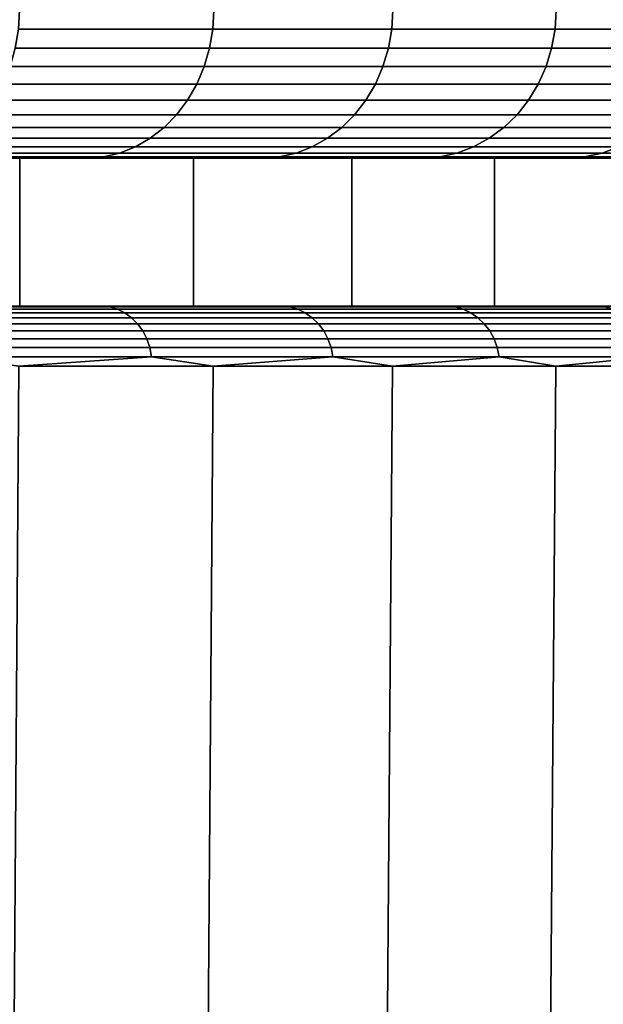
# Model space of a CAD drawing. Header units: metres. Extents: x -109 to 109, y -100 to 58.
# Tile 245 of 256: x 20.79 to 22.76, y -66.06 to -62.73. Entities that reach past the tile are written whole.
import ezdxf

# ---------------------------------------------------------------- set-up
doc = ezdxf.new("R2010")
doc.units = ezdxf.units.M
doc.layers.add('solid_21_062_100_XXX', color=7, linetype='CONTINUOUS')

msp = doc.modelspace()

# ---------------------------------------------------------------- linework, layer by layer
at = {"layer": 'solid_21_062_100_XXX'}
for points in [[(21.439619, -62.764614, -8.352983), (20.783255, -62.764614, -9.389496), (20.786741, -62.700001, -9.391825), (21.443214, -62.700001, -8.355138)], [(20.783255, -62.764614, 18.384357), (21.439619, -62.764614, 17.347843), (21.443214, -62.700001, 17.349998), (20.786741, -62.700001, 18.386686)], [(22.044334, -62.764614, -7.285511), (21.439619, -62.764614, -8.352983), (21.443214, -62.700001, -8.355138), (22.048031, -62.700001, -7.287488)], [(21.439619, -62.764614, 17.347843), (22.044334, -62.764614, 16.280373), (22.048031, -62.700001, 16.282349), (21.443214, -62.700001, 17.349998)], [(22.595942, -62.764614, -6.189654), (22.044334, -62.764614, -7.285511), (22.048031, -62.700001, -7.287488), (22.599731, -62.700001, -6.191446)], [(22.044334, -62.764614, 16.280373), (22.595942, -62.764614, 15.184516), (22.599731, -62.700001, 15.186308), (22.048031, -62.700001, 16.282349)], [(23.093115, -62.764614, -5.06805), (22.595942, -62.764614, -6.189654), (22.599731, -62.700001, -6.191446), (23.096989, -62.700001, -5.069655)], [(22.595942, -62.764614, 15.184516), (23.093115, -62.764614, 14.062912), (23.096989, -62.700001, 14.064517), (22.599731, -62.700001, 15.186308)], [(21.439619, -62.764614, 17.347843), (20.783255, -62.764614, 18.384357), (20.772701, -62.828842, 18.377306), (21.428732, -62.828842, 17.341318)], [(20.783255, -62.764614, -9.389496), (21.439619, -62.764614, -8.352983), (21.428732, -62.828842, -8.346457), (20.772701, -62.828842, -9.382444)], [(22.044334, -62.764614, 16.280373), (21.439619, -62.764614, 17.347843), (21.428732, -62.828842, 17.341318), (22.03314, -62.828842, 16.274389)], [(21.439619, -62.764614, -8.352983), (22.044334, -62.764614, -7.285511), (22.03314, -62.828842, -7.279528), (21.428732, -62.828842, -8.346457)], [(22.595942, -62.764614, 15.184516), (22.044334, -62.764614, 16.280373), (22.03314, -62.828842, 16.274389), (22.584469, -62.828842, 15.179089)], [(22.044334, -62.764614, -7.285511), (22.595942, -62.764614, -6.189654), (22.584469, -62.828842, -6.184227), (22.03314, -62.828842, -7.279528)], [(23.093115, -62.764614, 14.062912), (22.595942, -62.764614, 15.184516), (22.584469, -62.828842, 15.179089), (23.081388, -62.828842, 14.058055)], [(22.595942, -62.764614, -6.189654), (23.093115, -62.764614, -5.06805), (23.081388, -62.828842, -5.063193), (22.584469, -62.828842, -6.184227)], [(21.428732, -62.828842, 17.341318), (20.772701, -62.828842, 18.377306), (20.75526, -62.890858, 18.365652), (21.410742, -62.890858, 17.330536)], [(20.772701, -62.828842, -9.382444), (21.428732, -62.828842, -8.346457), (21.410742, -62.890858, -8.335673), (20.75526, -62.890858, -9.370791)], [(22.03314, -62.828842, 16.274389), (21.428732, -62.828842, 17.341318), (21.410742, -62.890858, 17.330536), (22.014643, -62.890858, 16.264502)], [(21.428732, -62.828842, -8.346457), (22.03314, -62.828842, -7.279528), (22.014643, -62.890858, -7.26964), (21.410742, -62.890858, -8.335673)], [(22.584469, -62.828842, 15.179089), (22.03314, -62.828842, 16.274389), (22.014643, -62.890858, 16.264502), (22.565508, -62.890858, 15.170121)], [(22.03314, -62.828842, -7.279528), (22.584469, -62.828842, -6.184227), (22.565508, -62.890858, -6.175259), (22.014643, -62.890858, -7.26964)], [(23.081388, -62.828842, 14.058055), (22.584469, -62.828842, 15.179089), (22.565508, -62.890858, 15.170121), (23.06201, -62.890858, 14.050028)], [(22.584469, -62.828842, -6.184227), (23.081388, -62.828842, -5.063193), (23.06201, -62.890858, -5.055166), (22.565508, -62.890858, -6.175259)], [(21.410742, -62.890858, 17.330536), (20.75526, -62.890858, 18.365652), (20.731234, -62.949604, 18.349598), (21.385954, -62.949604, 17.31568)], [(20.75526, -62.890858, -9.370791), (21.410742, -62.890858, -8.335673), (21.385954, -62.949604, -8.320817), (20.731234, -62.949604, -9.354736)], [(22.014643, -62.890858, 16.264502), (21.410742, -62.890858, 17.330536), (21.385954, -62.949604, 17.31568), (21.989157, -62.949604, 16.250879)], [(21.410742, -62.890858, -8.335673), (22.014643, -62.890858, -7.26964), (21.989157, -62.949604, -7.256018), (21.385954, -62.949604, -8.320817)], [(22.565508, -62.890858, 15.170121), (22.014643, -62.890858, 16.264502), (21.989157, -62.949604, 16.250879), (22.539383, -62.949604, 15.157765)], [(22.014643, -62.890858, -7.26964), (22.565508, -62.890858, -6.175259), (22.539383, -62.949604, -6.162903), (21.989157, -62.949604, -7.256018)], [(23.06201, -62.890858, 14.050028), (22.565508, -62.890858, 15.170121), (22.539383, -62.949604, 15.157765), (23.035311, -62.949604, 14.038969)], [(22.565508, -62.890858, -6.175259), (23.06201, -62.890858, -5.055166), (23.035311, -62.949604, -5.044107), (22.539383, -62.949604, -6.162903)], [(21.385954, -62.949604, 17.31568), (20.731234, -62.949604, 18.349598), (20.701029, -63.00407, 18.329416), (21.354797, -63.00407, 17.297003)], [(20.731234, -62.949604, -9.354736), (21.385954, -62.949604, -8.320817), (21.354797, -63.00407, -8.302142), (20.701029, -63.00407, -9.334555)], [(21.989157, -62.949604, 16.250879), (21.385954, -62.949604, 17.31568), (21.354797, -63.00407, 17.297003), (21.957119, -63.00407, 16.233755)], [(21.385954, -62.949604, -8.320817), (21.989157, -62.949604, -7.256018), (21.957119, -63.00407, -7.238894), (21.354797, -63.00407, -8.302142)], [(22.539383, -62.949604, 15.157765), (21.989157, -62.949604, 16.250879), (21.957119, -63.00407, 16.233755), (22.506546, -63.00407, 15.142234)], [(21.989157, -62.949604, -7.256018), (22.539383, -62.949604, -6.162903), (22.506546, -63.00407, -6.147372), (21.957119, -63.00407, -7.238894)], [(23.035311, -62.949604, 14.038969), (22.539383, -62.949604, 15.157765), (22.506546, -63.00407, 15.142234), (23.001751, -63.00407, 14.025068)], [(22.539383, -62.949604, -6.162903), (23.035311, -62.949604, -5.044107), (23.001751, -63.00407, -5.030206), (22.506546, -63.00407, -6.147372)], [(21.354797, -63.00407, 17.297003), (20.701029, -63.00407, 18.329416), (20.665167, -63.053322, 18.305454), (21.317802, -63.053322, 17.27483)], [(20.701029, -63.00407, -9.334555), (21.354797, -63.00407, -8.302142), (21.317802, -63.053322, -8.279968), (20.665167, -63.053322, -9.310592)], [(21.957119, -63.00407, 16.233755), (21.354797, -63.00407, 17.297003), (21.317802, -63.053322, 17.27483), (21.919081, -63.053322, 16.213425)], [(21.354797, -63.00407, -8.302142), (21.957119, -63.00407, -7.238894), (21.919081, -63.053322, -7.218562), (21.317802, -63.053322, -8.279968)], [(22.506546, -63.00407, 15.142234), (21.957119, -63.00407, 16.233755), (21.919081, -63.053322, 16.213425), (22.467556, -63.053322, 15.123794)], [(21.957119, -63.00407, -7.238894), (22.506546, -63.00407, -6.147372), (22.467556, -63.053322, -6.128932), (21.919081, -63.053322, -7.218562)], [(23.001751, -63.00407, 14.025068), (22.506546, -63.00407, 15.142234), (22.467556, -63.053322, 15.123794), (22.961903, -63.053322, 14.008562)], [(22.506546, -63.00407, -6.147372), (23.001751, -63.00407, -5.030206), (22.961903, -63.053322, -5.013701), (22.467556, -63.053322, -6.128932)], [(21.317802, -63.053322, 17.27483), (20.665167, -63.053322, 18.305454), (20.624262, -63.096516, 18.278122), (21.275604, -63.096516, 17.249538)], [(20.665167, -63.053322, -9.310592), (21.317802, -63.053322, -8.279968), (21.275604, -63.096516, -8.254676), (20.624262, -63.096516, -9.28326)], [(21.919081, -63.053322, 16.213425), (21.317802, -63.053322, 17.27483), (21.275604, -63.096516, 17.249538), (21.875694, -63.096516, 16.190233)], [(21.317802, -63.053322, -8.279968), (21.919081, -63.053322, -7.218562), (21.875694, -63.096516, -7.195371), (21.275604, -63.096516, -8.254676)], [(22.467556, -63.053322, 15.123794), (21.919081, -63.053322, 16.213425), (21.875694, -63.096516, 16.190233), (22.423082, -63.096516, 15.102759)], [(21.919081, -63.053322, -7.218562), (22.467556, -63.053322, -6.128932), (22.423082, -63.096516, -6.107897), (21.875694, -63.096516, -7.195371)], [(22.961903, -63.053322, 14.008562), (22.467556, -63.053322, 15.123794), (22.423082, -63.096516, 15.102759), (22.916452, -63.096516, 13.989736)], [(22.467556, -63.053322, -6.128932), (22.961903, -63.053322, -5.013701), (22.916452, -63.096516, -4.994874), (22.423082, -63.096516, -6.107897)], [(21.275604, -63.096516, 17.249538), (20.624262, -63.096516, 18.278122), (20.579014, -63.132915, 18.247889), (21.22893, -63.132915, 17.221561)], [(20.624262, -63.096516, -9.28326), (21.275604, -63.096516, -8.254676), (21.22893, -63.132915, -8.2267), (20.579014, -63.132915, -9.253027)], [(21.875694, -63.096516, 16.190233), (21.275604, -63.096516, 17.249538), (21.22893, -63.132915, 17.221561), (21.827702, -63.132915, 16.164579)], [(21.275604, -63.096516, -8.254676), (21.875694, -63.096516, -7.195371), (21.827702, -63.132915, -7.169718), (21.22893, -63.132915, -8.2267)], [(22.423082, -63.096516, 15.102759), (21.875694, -63.096516, 16.190233), (21.827702, -63.132915, 16.164579), (22.373888, -63.132915, 15.079493)], [(21.875694, -63.096516, -7.195371), (22.423082, -63.096516, -6.107897), (22.373888, -63.132915, -6.08463), (21.827702, -63.132915, -7.169718)], [(22.916452, -63.096516, 13.989736), (22.423082, -63.096516, 15.102759), (22.373888, -63.132915, 15.079493), (22.866175, -63.132915, 13.968911)], [(22.423082, -63.096516, -6.107897), (22.916452, -63.096516, -4.994874), (22.866175, -63.132915, -4.974049), (22.373888, -63.132915, -6.08463)], [(21.22893, -63.132915, 17.221561), (20.579014, -63.132915, 18.247889), (20.530201, -63.161888, 18.215273), (21.178574, -63.161888, 17.19138)], [(20.579014, -63.132915, -9.253027), (21.22893, -63.132915, -8.2267), (21.178574, -63.161888, -8.196518), (20.530201, -63.161888, -9.22041)], [(21.827702, -63.132915, 16.164579), (21.22893, -63.132915, 17.221561), (21.178574, -63.161888, 17.19138), (21.775927, -63.161888, 16.136906)], [(21.22893, -63.132915, -8.2267), (21.827702, -63.132915, -7.169718), (21.775927, -63.161888, -7.142044), (21.178574, -63.161888, -8.196518)], [(22.373888, -63.132915, 15.079493), (21.827702, -63.132915, 16.164579), (21.775927, -63.161888, 16.136906), (22.320818, -63.161888, 15.054392)], [(21.827702, -63.132915, -7.169718), (22.373888, -63.132915, -6.08463), (22.320818, -63.161888, -6.05953), (21.775927, -63.161888, -7.142044)], [(22.866175, -63.132915, 13.968911), (22.373888, -63.132915, 15.079493), (22.320818, -63.161888, 15.054392), (22.811937, -63.161888, 13.946445)], [(22.373888, -63.132915, -6.08463), (22.866175, -63.132915, -4.974049), (22.811937, -63.161888, -4.951583), (22.320818, -63.161888, -6.05953)], [(21.178574, -63.161888, 17.19138), (20.530201, -63.161888, 18.215273), (20.478659, -63.182945, 18.180832), (21.125404, -63.182945, 17.15951)], [(20.530201, -63.161888, -9.22041), (21.178574, -63.161888, -8.196518), (21.125404, -63.182945, -8.164649), (20.478659, -63.182945, -9.185971)], [(21.775927, -63.161888, 16.136906), (21.178574, -63.161888, 17.19138), (21.125404, -63.182945, 17.15951), (21.721256, -63.182945, 16.107683)], [(21.178574, -63.161888, -8.196518), (21.775927, -63.161888, -7.142044), (21.721256, -63.182945, -7.112822), (21.125404, -63.182945, -8.164649)], [(22.320818, -63.161888, 15.054392), (21.775927, -63.161888, 16.136906), (21.721256, -63.182945, 16.107683), (22.26478, -63.182945, 15.027887)], [(21.775927, -63.161888, -7.142044), (22.320818, -63.161888, -6.05953), (22.26478, -63.182945, -6.033026), (21.721256, -63.182945, -7.112822)], [(22.811937, -63.161888, 13.946445), (22.320818, -63.161888, 15.054392), (22.26478, -63.182945, 15.027887), (22.754665, -63.182945, 13.922722)], [(22.320818, -63.161888, -6.05953), (22.811937, -63.161888, -4.951583), (22.754665, -63.182945, -4.92786), (22.26478, -63.182945, -6.033026)], [(23.2481, -63.161888, 12.815734), (22.811937, -63.161888, 13.946445), (22.754665, -63.182945, 13.922722), (23.189734, -63.182945, 12.79485)], [(22.811937, -63.161888, -4.951583), (23.2481, -63.161888, -3.820872), (23.189734, -63.182945, -3.799989), (22.754665, -63.182945, -4.92786)], [(20.788742, -63.700001, -7.962773), (20.152159, -63.700001, -8.968045), (20.152246, -63.200001, -8.96791), (20.788687, -63.200001, -7.962862)], [(20.152159, -63.700001, 17.962908), (20.788742, -63.700001, 16.957634), (20.788687, -63.200001, 16.957724), (20.152246, -63.200001, 17.96277)], [(20.788687, -63.200001, 16.957724), (21.013723, -63.200001, 17.093996), (20.370274, -63.200001, 18.109995), (20.152246, -63.200001, 17.96277)], [(20.788687, -63.200001, -7.962862), (20.152246, -63.200001, -8.96791), (20.370295, -63.200001, -9.115103), (21.013744, -63.200001, -8.099099)], [(21.07033, -63.195721, 17.126499), (20.42527, -63.195721, 18.145161), (20.370274, -63.200001, 18.109995), (21.013723, -63.200001, 17.093996)], [(21.07033, -63.195721, -8.131639), (21.013744, -63.200001, -8.099099), (20.370295, -63.200001, -9.115103), (20.42527, -63.195721, -9.150298)], [(21.125404, -63.182945, 17.15951), (20.478659, -63.182945, 18.180832), (20.42527, -63.195721, 18.145161), (21.07033, -63.195721, 17.126499)], [(20.478659, -63.182945, -9.185971), (21.125404, -63.182945, -8.164649), (21.07033, -63.195721, -8.131639), (20.42527, -63.195721, -9.150298)], [(21.37505, -63.200001, 15.92265), (21.606533, -63.200001, 16.047659), (21.013723, -63.200001, 17.093996), (20.788687, -63.200001, 16.957724)], [(21.37505, -63.200001, -6.927789), (20.788687, -63.200001, -7.962862), (21.013744, -63.200001, -8.099099), (21.606548, -63.200001, -7.052768)], [(21.375139, -63.700001, -6.927627), (20.788742, -63.700001, -7.962773), (20.788687, -63.200001, -7.962862), (21.37505, -63.200001, -6.927789)], [(20.788742, -63.700001, 16.957634), (21.375139, -63.700001, 15.922489), (21.37505, -63.200001, 15.92265), (20.788687, -63.200001, 16.957724)], [(21.664627, -63.195721, 16.077415), (21.07033, -63.195721, 17.126499), (21.013723, -63.200001, 17.093996), (21.606533, -63.200001, 16.047659)], [(21.664627, -63.195721, -7.082554), (21.606548, -63.200001, -7.052768), (21.013744, -63.200001, -8.099099), (21.07033, -63.195721, -8.131639)], [(21.721256, -63.182945, 16.107683), (21.125404, -63.182945, 17.15951), (21.07033, -63.195721, 17.126499), (21.664627, -63.195721, 16.077415)], [(21.125404, -63.182945, -8.164649), (21.721256, -63.182945, -7.112822), (21.664627, -63.195721, -7.082554), (21.07033, -63.195721, -8.131639)], [(21.909918, -63.200001, 14.860047), (22.147289, -63.200001, 14.973478), (21.606533, -63.200001, 16.047659), (21.37505, -63.200001, 15.92265)], [(21.909918, -63.200001, -5.865186), (21.37505, -63.200001, -6.927789), (21.606548, -63.200001, -7.052768), (22.147303, -63.200001, -5.978587)], [(21.9098, -63.700001, -5.865436), (21.375139, -63.700001, -6.927627), (21.37505, -63.200001, -6.927789), (21.909918, -63.200001, -5.865186)], [(21.375139, -63.700001, 15.922489), (21.9098, -63.700001, 14.860297), (21.909918, -63.200001, 14.860047), (21.37505, -63.200001, 15.92265)], [(22.206736, -63.195721, 15.000434), (21.664627, -63.195721, 16.077415), (21.606533, -63.200001, 16.047659), (22.147289, -63.200001, 14.973478)], [(22.206736, -63.195721, -6.005572), (22.147303, -63.200001, -5.978587), (21.606548, -63.200001, -7.052768), (21.664627, -63.195721, -7.082554)], [(22.26478, -63.182945, 15.027887), (21.721256, -63.182945, 16.107683), (21.664627, -63.195721, 16.077415), (22.206736, -63.195721, 15.000434)], [(21.721256, -63.182945, -7.112822), (22.26478, -63.182945, -6.033026), (22.206736, -63.195721, -6.005572), (21.664627, -63.195721, -7.082554)], [(22.392029, -63.700001, -4.777559), (21.9098, -63.700001, -5.865436), (21.909918, -63.200001, -5.865186), (22.392004, -63.200001, -4.777618)], [(21.9098, -63.700001, 14.860297), (22.392029, -63.700001, 13.772421), (22.392004, -63.200001, 13.77248), (21.909918, -63.200001, 14.860047)], [(22.392004, -63.200001, 13.77248), (22.634689, -63.200001, 13.874041), (22.147289, -63.200001, 14.973478), (21.909918, -63.200001, 14.860047)], [(22.392004, -63.200001, -4.777618), (21.909918, -63.200001, -5.865186), (22.147303, -63.200001, -5.978587), (22.634705, -63.200001, -4.87914)], [(22.695343, -63.195721, 13.89815), (22.206736, -63.195721, 15.000434), (22.147289, -63.200001, 14.973478), (22.634689, -63.200001, 13.874041)], [(22.695343, -63.195721, -4.903288), (22.634705, -63.200001, -4.87914), (22.147303, -63.200001, -5.978587), (22.206736, -63.195721, -6.005572)], [(22.754665, -63.182945, 13.922722), (22.26478, -63.182945, 15.027887), (22.206736, -63.195721, 15.000434), (22.695343, -63.195721, 13.89815)], [(22.26478, -63.182945, -6.033026), (22.754665, -63.182945, -4.92786), (22.695343, -63.195721, -4.903288), (22.206736, -63.195721, -6.005572)], [(22.820141, -63.200001, 12.662574), (23.067553, -63.200001, 12.752001), (22.634689, -63.200001, 13.874041), (22.392004, -63.200001, 13.77248)], [(22.820141, -63.200001, -3.667712), (22.392004, -63.200001, -4.777618), (22.634705, -63.200001, -4.87914), (23.067566, -63.200001, -3.757101)], [(22.82015, -63.700001, -3.667699), (22.392029, -63.700001, -4.777559), (22.392004, -63.200001, -4.777618), (22.820141, -63.200001, -3.667712)], [(22.392029, -63.700001, 13.772421), (22.82015, -63.700001, 12.662561), (22.820141, -63.200001, 12.662574), (22.392004, -63.200001, 13.77248)], [(23.129278, -63.195721, 12.773219), (22.695343, -63.195721, 13.89815), (22.634689, -63.200001, 13.874041), (23.067553, -63.200001, 12.752001)], [(23.129278, -63.195721, -3.778357), (23.067566, -63.200001, -3.757101), (22.634705, -63.200001, -4.87914), (22.695343, -63.195721, -4.903288)], [(23.189734, -63.182945, 12.79485), (22.754665, -63.182945, 13.922722), (22.695343, -63.195721, 13.89815), (23.129278, -63.195721, 12.773219)], [(22.754665, -63.182945, -4.92786), (23.189734, -63.182945, -3.799989), (23.129278, -63.195721, -3.778357), (22.695343, -63.195721, -4.903288)], [(20.152159, -63.700001, -8.968045), (20.788742, -63.700001, -7.962773), (21.269358, -63.700001, -8.252761), (20.618036, -63.700001, -9.28116)], [(20.152159, -63.700001, 17.962908), (20.61804, -63.700001, 18.276016), (21.269361, -63.700001, 17.247618), (20.788742, -63.700001, 16.957634)], [(20.434242, -63.70245, -9.607308), (20.618036, -63.700001, -9.28116), (21.091827, -63.70245, -8.60359)], [(21.091827, -63.70245, 17.598452), (20.61804, -63.700001, 18.276016), (20.434242, -63.70245, 18.602169)], [(21.091827, -63.70245, 17.598452), (20.434242, -63.70245, 18.602169), (20.45952, -63.709827, 18.619617), (21.11792, -63.709827, 17.614658)], [(20.434242, -63.70245, -9.607308), (21.091827, -63.70245, -8.60359), (21.11792, -63.709827, -8.619797), (20.45952, -63.709827, -9.624757)], [(21.091827, -63.70245, -8.60359), (20.618036, -63.700001, -9.28116), (21.269358, -63.700001, -8.252761)], [(21.091827, -63.70245, 17.598452), (21.269361, -63.700001, 17.247618), (20.61804, -63.700001, 18.276016)], [(20.788742, -63.700001, -7.962773), (21.375139, -63.700001, -6.927627), (21.869432, -63.700001, -7.19363), (21.269358, -63.700001, -8.252761)], [(20.788742, -63.700001, 16.957634), (21.269361, -63.700001, 17.247618), (21.869436, -63.700001, 16.188484), (21.375139, -63.700001, 15.922489)], [(21.091827, -63.70245, -8.60359), (21.269358, -63.700001, -8.252761), (21.700151, -63.70245, -7.569273)], [(21.700151, -63.70245, 16.564135), (21.269361, -63.700001, 17.247618), (21.091827, -63.70245, 17.598452)], [(21.700151, -63.70245, 16.564135), (21.091827, -63.70245, 17.598452), (21.11792, -63.709827, 17.614658), (21.726995, -63.709827, 16.579062)], [(21.091827, -63.70245, -8.60359), (21.700151, -63.70245, -7.569273), (21.726995, -63.709827, -7.5842), (21.11792, -63.709827, -8.619797)], [(21.700151, -63.70245, -7.569273), (21.269358, -63.700001, -8.252761), (21.869432, -63.700001, -7.19363)], [(21.700151, -63.70245, 16.564135), (21.869436, -63.700001, 16.188484), (21.269361, -63.700001, 17.247618)], [(21.375139, -63.700001, -6.927627), (21.9098, -63.700001, -5.865436), (21.869432, -63.700001, -7.19363)], [(21.375139, -63.700001, 15.922489), (21.869436, -63.700001, 16.188484), (22.416813, -63.700001, 15.101177), (21.9098, -63.700001, 14.860297)], [(21.700151, -63.70245, -7.569273), (21.869432, -63.700001, -7.19363), (22.257793, -63.70245, -6.506774)], [(22.257793, -63.70245, 15.501637), (21.869436, -63.700001, 16.188484), (21.700151, -63.70245, 16.564135)], [(22.257793, -63.70245, 15.501637), (21.700151, -63.70245, 16.564135), (21.726995, -63.709827, 16.579062), (22.285328, -63.709827, 15.515249)], [(21.700151, -63.70245, -7.569273), (22.257793, -63.70245, -6.506774), (22.285328, -63.709827, -6.520387), (21.726995, -63.709827, -7.5842)], [(21.9098, -63.700001, -5.865436), (22.392029, -63.700001, -4.777559), (22.416811, -63.700001, -6.106321), (21.869432, -63.700001, -7.19363)], [(22.257793, -63.70245, -6.506774), (21.869432, -63.700001, -7.19363), (22.416811, -63.700001, -6.106321)], [(22.257793, -63.70245, 15.501637), (22.416813, -63.700001, 15.101177), (21.869436, -63.700001, 16.188484)], [(22.392029, -63.700001, 13.772421), (21.9098, -63.700001, 14.860297), (22.416813, -63.700001, 15.101177)], [(22.257793, -63.70245, -6.506774), (22.416811, -63.700001, -6.106321), (22.763453, -63.70245, -5.418575)], [(22.763453, -63.70245, 14.413437), (22.416813, -63.700001, 15.101177), (22.257793, -63.70245, 15.501637)], [(22.763453, -63.70245, 14.413437), (22.257793, -63.70245, 15.501637), (22.285328, -63.709827, 15.515249), (22.791613, -63.709827, 14.425703)], [(22.257793, -63.70245, -6.506774), (22.763453, -63.70245, -5.418575), (22.791613, -63.709827, -5.430841), (22.285328, -63.709827, -6.520387)], [(22.392029, -63.700001, -4.777559), (22.82015, -63.700001, -3.667699), (22.91017, -63.700001, -4.993463), (22.416811, -63.700001, -6.106321)], [(22.392029, -63.700001, 13.772421), (22.416813, -63.700001, 15.101177), (22.910173, -63.700001, 13.988317), (22.82015, -63.700001, 12.662561)], [(22.763453, -63.70245, -5.418575), (22.416811, -63.700001, -6.106321), (22.91017, -63.700001, -4.993463)], [(22.763453, -63.70245, 14.413437), (22.910173, -63.700001, 13.988317), (22.416813, -63.700001, 15.101177)], [(21.11792, -63.709827, 17.614658), (20.45952, -63.709827, 18.619617), (20.483528, -63.721951, 18.636189), (21.142698, -63.721951, 17.630051)], [(20.45952, -63.709827, -9.624757), (21.11792, -63.709827, -8.619797), (21.142698, -63.721951, -8.635188), (20.483528, -63.721951, -9.641327)], [(21.142698, -63.721951, 17.630051), (20.483528, -63.721951, 18.636189), (20.505665, -63.738514, 18.651468), (21.165548, -63.738514, 17.644241)], [(20.483528, -63.721951, -9.641327), (21.142698, -63.721951, -8.635188), (21.165548, -63.738514, -8.649381), (20.505665, -63.738514, -9.656607)], [(21.726995, -63.709827, 16.579062), (21.11792, -63.709827, 17.614658), (21.142698, -63.721951, 17.630051), (21.752489, -63.721951, 16.593239)], [(21.11792, -63.709827, -8.619797), (21.726995, -63.709827, -7.5842), (21.752489, -63.721951, -7.598377), (21.142698, -63.721951, -8.635188)], [(21.752489, -63.721951, 16.593239), (21.142698, -63.721951, 17.630051), (21.165548, -63.738514, 17.644241), (21.775997, -63.738514, 16.60631)], [(21.142698, -63.721951, -8.635188), (21.752489, -63.721951, -7.598377), (21.775997, -63.738514, -7.611449), (21.165548, -63.738514, -8.649381)], [(22.285328, -63.709827, 15.515249), (21.726995, -63.709827, 16.579062), (21.752489, -63.721951, 16.593239), (22.311478, -63.721951, 15.528177)], [(21.726995, -63.709827, -7.5842), (22.285328, -63.709827, -6.520387), (22.311478, -63.721951, -6.533315), (21.752489, -63.721951, -7.598377)], [(22.311478, -63.721951, 15.528177), (21.752489, -63.721951, 16.593239), (21.775997, -63.738514, 16.60631), (22.335588, -63.738514, 15.540098)], [(21.752489, -63.721951, -7.598377), (22.311478, -63.721951, -6.533315), (22.335588, -63.738514, -6.545236), (21.775997, -63.738514, -7.611449)], [(22.791613, -63.709827, 14.425703), (22.285328, -63.709827, 15.515249), (22.311478, -63.721951, 15.528177), (22.818356, -63.721951, 14.437353)], [(22.285328, -63.709827, -6.520387), (22.791613, -63.709827, -5.430841), (22.818356, -63.721951, -5.442491), (22.311478, -63.721951, -6.533315)], [(22.818356, -63.721951, 14.437353), (22.311478, -63.721951, 15.528177), (22.335588, -63.738514, 15.540098), (22.843016, -63.738514, 14.448095)], [(22.311478, -63.721951, -6.533315), (22.818356, -63.721951, -5.442491), (22.843016, -63.738514, -5.453233), (22.335588, -63.738514, -6.545236)], [(21.165548, -63.738514, 17.644241), (20.505665, -63.738514, 18.651468), (20.525377, -63.759106, 18.665077), (21.185896, -63.759106, 17.656881)], [(20.505665, -63.738514, -9.656607), (21.165548, -63.738514, -8.649381), (21.185896, -63.759106, -8.66202), (20.525377, -63.759106, -9.670215)], [(21.185896, -63.759106, 17.656881), (20.525377, -63.759106, 18.665077), (20.542177, -63.783215, 18.676672), (21.203236, -63.783215, 17.667652)], [(20.525377, -63.759106, -9.670215), (21.185896, -63.759106, -8.66202), (21.203236, -63.783215, -8.672791), (20.542177, -63.783215, -9.68181)], [(21.775997, -63.738514, 16.60631), (21.165548, -63.738514, 17.644241), (21.185896, -63.759106, 17.656881), (21.796934, -63.759106, 16.617952)], [(21.165548, -63.738514, -8.649381), (21.775997, -63.738514, -7.611449), (21.796934, -63.759106, -7.62309), (21.185896, -63.759106, -8.66202)], [(21.796934, -63.759106, 16.617952), (21.185896, -63.759106, 17.656881), (21.203236, -63.783215, 17.667652), (21.814774, -63.783215, 16.627872)], [(21.185896, -63.759106, -8.66202), (21.796934, -63.759106, -7.62309), (21.814774, -63.783215, -7.633011), (21.203236, -63.783215, -8.672791)], [(22.335588, -63.738514, 15.540098), (21.775997, -63.738514, 16.60631), (21.796934, -63.759106, 16.617952), (22.357063, -63.759106, 15.550714)], [(21.775997, -63.738514, -7.611449), (22.335588, -63.738514, -6.545236), (22.357063, -63.759106, -6.555853), (21.796934, -63.759106, -7.62309)], [(22.357063, -63.759106, 15.550714), (21.796934, -63.759106, 16.617952), (21.814774, -63.783215, 16.627872), (22.375362, -63.783215, 15.559761)], [(21.796934, -63.759106, -7.62309), (22.357063, -63.759106, -6.555853), (22.375362, -63.783215, -6.5649), (21.814774, -63.783215, -7.633011)], [(22.843016, -63.738514, 14.448095), (22.335588, -63.738514, 15.540098), (22.357063, -63.759106, 15.550714), (22.864977, -63.759106, 14.457662)], [(22.335588, -63.738514, -6.545236), (22.843016, -63.738514, -5.453233), (22.864977, -63.759106, -5.4628), (22.357063, -63.759106, -6.555853)], [(22.864977, -63.759106, 14.457662), (22.357063, -63.759106, 15.550714), (22.375362, -63.783215, 15.559761), (22.883692, -63.783215, 14.465814)], [(22.357063, -63.759106, -6.555853), (22.864977, -63.759106, -5.4628), (22.883692, -63.783215, -5.470952), (22.375362, -63.783215, -6.5649)], [(21.203236, -63.783215, 17.667652), (20.542177, -63.783215, 18.676672), (20.555645, -63.810234, 18.685968), (21.217136, -63.810234, 17.676287)], [(20.542177, -63.783215, -9.68181), (21.203236, -63.783215, -8.672791), (21.217136, -63.810234, -8.681424), (20.555645, -63.810234, -9.691106)], [(21.814774, -63.783215, 16.627872), (21.203236, -63.783215, 17.667652), (21.217136, -63.810234, 17.676287), (21.829075, -63.810234, 16.635824)], [(21.203236, -63.783215, -8.672791), (21.814774, -63.783215, -7.633011), (21.829075, -63.810234, -7.640963), (21.217136, -63.810234, -8.681424)], [(22.375362, -63.783215, 15.559761), (21.814774, -63.783215, 16.627872), (21.829075, -63.810234, 16.635824), (22.39003, -63.810234, 15.567014)], [(21.814774, -63.783215, -7.633011), (22.375362, -63.783215, -6.5649), (22.39003, -63.810234, -6.572152), (21.829075, -63.810234, -7.640963)], [(22.883692, -63.783215, 14.465814), (22.375362, -63.783215, 15.559761), (22.39003, -63.810234, 15.567014), (22.898693, -63.810234, 14.472348)], [(22.375362, -63.783215, -6.5649), (22.883692, -63.783215, -5.470952), (22.898693, -63.810234, -5.477487), (22.39003, -63.810234, -6.572152)], [(21.217136, -63.810234, 17.676287), (20.555645, -63.810234, 18.685968), (20.565441, -63.839497, 18.69273), (21.227249, -63.839497, 17.682568)], [(20.555645, -63.810234, -9.691106), (21.217136, -63.810234, -8.681424), (21.227249, -63.839497, -8.687705), (20.565441, -63.839497, -9.697868)], [(21.829075, -63.810234, 16.635824), (21.217136, -63.810234, 17.676287), (21.227249, -63.839497, 17.682568), (21.839478, -63.839497, 16.641609)], [(21.217136, -63.810234, -8.681424), (21.829075, -63.810234, -7.640963), (21.839478, -63.839497, -7.646748), (21.227249, -63.839497, -8.687705)], [(22.39003, -63.810234, 15.567014), (21.829075, -63.810234, 16.635824), (21.839478, -63.839497, 16.641609), (22.400702, -63.839497, 15.572289)], [(21.829075, -63.810234, -7.640963), (22.39003, -63.810234, -6.572152), (22.400702, -63.839497, -6.577427), (21.839478, -63.839497, -7.646748)], [(22.898693, -63.810234, 14.472348), (22.39003, -63.810234, 15.567014), (22.400702, -63.839497, 15.572289), (22.909607, -63.839497, 14.477103)], [(22.39003, -63.810234, -6.572152), (22.898693, -63.810234, -5.477487), (22.909607, -63.839497, -5.482241), (22.400702, -63.839497, -6.577427)], [(21.227249, -63.839497, 17.682568), (20.565441, -63.839497, 18.69273), (20.571325, -63.870266, 18.696791), (21.23332, -63.870266, 17.686338)], [(20.565441, -63.839497, -9.697868), (21.227249, -63.839497, -8.687705), (21.23332, -63.870266, -8.691478), (20.571325, -63.870266, -9.701929)], [(21.839478, -63.839497, 16.641609), (21.227249, -63.839497, 17.682568), (21.23332, -63.870266, 17.686338), (21.845726, -63.870266, 16.645084)], [(21.227249, -63.839497, -8.687705), (21.839478, -63.839497, -7.646748), (21.845726, -63.870266, -7.650222), (21.23332, -63.870266, -8.691478)], [(22.400702, -63.839497, 15.572289), (21.839478, -63.839497, 16.641609), (21.845726, -63.870266, 16.645084), (22.40711, -63.870266, 15.575458)], [(21.839478, -63.839497, -7.646748), (22.400702, -63.839497, -6.577427), (22.40711, -63.870266, -6.580596), (21.845726, -63.870266, -7.650222)], [(22.909607, -63.839497, 14.477103), (22.400702, -63.839497, 15.572289), (22.40711, -63.870266, 15.575458), (22.916161, -63.870266, 14.479958)], [(22.400702, -63.839497, -6.577427), (22.909607, -63.839497, -5.482241), (22.916161, -63.870266, -5.485096), (22.40711, -63.870266, -6.580596)], [(21.23332, -63.870266, 17.686338), (20.571325, -63.870266, 18.696791), (20.785271, -63.901745, 18.385717)], [(20.571325, -63.870266, -9.701929), (21.23332, -63.870266, -8.691478), (20.785271, -63.901745, -9.390856)], [(20.785271, -63.901745, -9.390856), (21.4417, -63.901745, -8.354241), (21.348114, -76.406158, -8.298119), (20.694551, -76.406158, -9.330208)], [(21.4417, -63.901745, 17.349102), (20.785271, -63.901745, 18.385717), (20.694551, -76.406158, 18.325069), (21.348114, -76.406158, 17.29298)], [(21.23332, -63.870266, 17.686338), (20.785271, -63.901745, 18.385717), (21.4417, -63.901745, 17.349102)], [(21.23332, -63.870266, -8.691478), (21.4417, -63.901745, -8.354241), (20.785271, -63.901745, -9.390856)], [(21.845726, -63.870266, 16.645084), (21.23332, -63.870266, 17.686338), (21.4417, -63.901745, 17.349102)], [(21.23332, -63.870266, -8.691478), (21.845726, -63.870266, -7.650222), (21.4417, -63.901745, -8.354241)], [(21.4417, -63.901745, -8.354241), (22.046474, -63.901745, -7.286665), (21.950245, -76.406158, -7.235206), (21.348114, -76.406158, -8.298119)], [(22.046474, -63.901745, 16.281527), (21.4417, -63.901745, 17.349102), (21.348114, -76.406158, 17.29298), (21.950245, -76.406158, 16.230068)], [(21.845726, -63.870266, 16.645084), (21.4417, -63.901745, 17.349102), (22.046474, -63.901745, 16.281527)], [(21.845726, -63.870266, -7.650222), (22.046474, -63.901745, -7.286665), (21.4417, -63.901745, -8.354241)], [(22.40711, -63.870266, 15.575458), (21.845726, -63.870266, 16.645084), (22.046474, -63.901745, 16.281527)], [(21.845726, -63.870266, -7.650222), (22.40711, -63.870266, -6.580596), (22.046474, -63.901745, -7.286665)], [(22.046474, -63.901745, -7.286665), (22.598137, -63.901745, -6.190701), (22.499496, -76.406158, -6.144029), (21.950245, -76.406158, -7.235206)], [(22.598137, -63.901745, 15.185563), (22.046474, -63.901745, 16.281527), (21.950245, -76.406158, 16.230068), (22.499496, -76.406158, 15.138892)], [(22.40711, -63.870266, 15.575458), (22.046474, -63.901745, 16.281527), (22.598137, -63.901745, 15.185563)], [(22.40711, -63.870266, -6.580596), (22.598137, -63.901745, -6.190701), (22.046474, -63.901745, -7.286665)], [(22.916161, -63.870266, 14.479958), (22.40711, -63.870266, 15.575458), (22.598137, -63.901745, 15.185563)], [(22.40711, -63.870266, -6.580596), (22.916161, -63.870266, -5.485096), (22.598137, -63.901745, -6.190701)], [(22.598137, -63.901745, -6.190701), (23.09536, -63.901745, -5.068988), (22.994547, -76.406158, -5.027215), (22.499496, -76.406158, -6.144029)], [(23.09536, -63.901745, 14.063849), (22.598137, -63.901745, 15.185563), (22.499496, -76.406158, 15.138892), (22.994547, -76.406158, 14.022078)], [(22.916161, -63.870266, 14.479958), (22.598137, -63.901745, 15.185563), (23.09536, -63.901745, 14.063849)], [(22.916161, -63.870266, -5.485096), (23.09536, -63.901745, -5.068988), (22.598137, -63.901745, -6.190701)]]:
    msp.add_3dface(points, dxfattribs=at)

doc.saveas('drawing.dxf')
